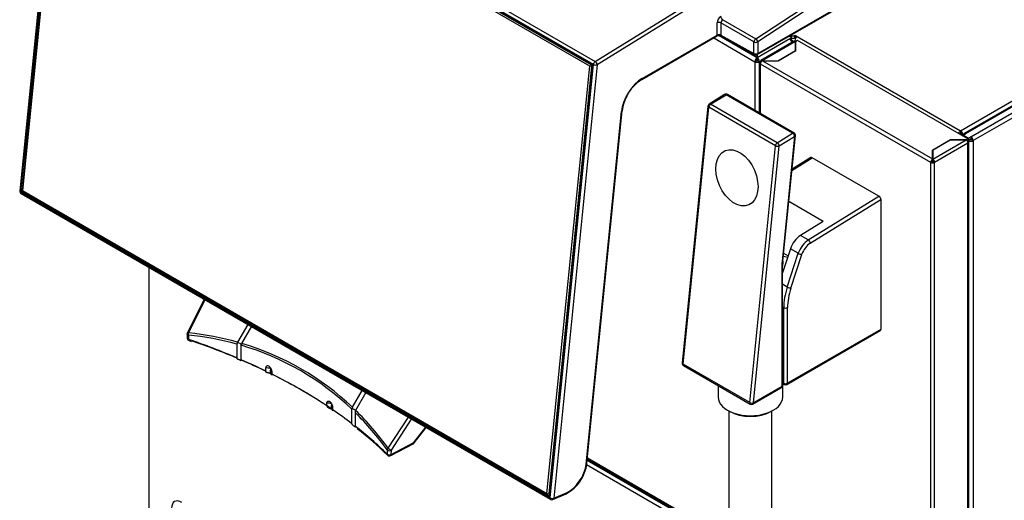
# Model space of a CAD drawing. Header units: millimetres. Extents: x -40 to 419, y 0 to 295.
# Tile 28 of 40: x 319 to 356, y 118 to 136. Entities that reach past the tile are written whole.
import ezdxf

# ---------------------------------------------------------------- set-up
doc = ezdxf.new("R2010")
doc.units = ezdxf.units.MM
doc.layers.add('BW4_CTMPLUS_HEER', color=7, linetype='Continuous')
doc.layers.add('Standard', color=7, linetype='Continuous')

# ---------------------------------------------------------------- blocks, each defined once
blk = doc.blocks.new('SE2')
at = {"layer": 'BW4_CTMPLUS_HEER', "color": 7, "linetype": 'Continuous'}
for p, q in [((346.411, 135.342), (376.382, 155.066)), ((376.457, 154.948), (346.485, 135.223)), ((346.464, 134.75), (376.528, 152.107)), ((346.485, 134.796), (376.543, 152.15)), ((354.015, 131.929), (386.683, 150.79)), ((386.939, 150.751), (354.15, 131.821)), ((386.993, 150.746), (354.204, 131.816)), ((354.396, 131.705), (387.454, 150.79)), ((387.546, 150.647), (354.481, 131.558)), ((320.697, 145.775), (319.086, 129.691)), ((320.726, 145.735), (319.115, 129.651)), ((319.132, 129.709), (320.729, 145.652)), ((320.771, 145.649), (319.174, 129.706)), ((319.184, 129.739), (320.773, 145.6)), ((320.773, 145.564), (319.184, 129.703)), ((340.384, 134.386), (320.726, 145.735)), ((340.247, 134.321), (320.773, 145.564)), ((320.777, 145.679), (340.329, 134.391)), ((320.794, 145.846), (340.452, 134.496)), ((320.806, 145.649), (340.337, 134.373)), ((320.812, 145.623), (340.286, 134.379)), ((340.452, 134.496), (346.192, 138.048)), ((346.214, 137.894), (340.525, 134.375)), ((345.185, 136.048), (346.411, 135.342)), ((344.979, 135.478), (344.979, 135.928)), ((345.119, 135.928), (345.119, 135.478)), ((346.345, 135.222), (345.119, 135.928)), ((342.176, 133.825), (344.958, 135.432)), ((342.197, 133.871), (344.979, 135.478)), ((344.853, 135.371), (346.379, 134.49)), ((346.458, 134.637), (345.047, 135.452)), ((345.119, 135.478), (346.345, 134.795)), ((345.14, 135.432), (346.366, 134.749)), ((347.675, 135.334), (346.468, 134.637)), ((347.659, 135.44), (347.723, 135.403)), ((347.675, 135.334), (347.723, 135.362)), ((347.721, 135.461), (347.708, 135.468)), ((347.721, 135.461), (347.721, 135.403)), ((347.723, 135.362), (347.723, 135.289)), ((347.737, 135.3), (347.737, 135.382)), ((347.737, 135.298), (347.758, 135.286)), ((347.863, 135.461), (347.88, 135.471)), ((347.863, 135.379), (347.863, 135.461)), ((347.88, 135.389), (347.863, 135.379)), ((347.909, 135.25), (347.863, 135.277)), ((347.863, 135.277), (347.863, 135.25)), ((347.88, 135.471), (347.951, 135.43)), ((347.88, 135.471), (347.88, 135.389)), ((347.898, 135.379), (347.88, 135.389)), ((347.962, 135.281), (347.898, 135.244)), ((347.951, 135.43), (354.015, 131.929)), ((354.29, 131.627), (347.962, 135.281)), ((346.345, 134.795), (346.345, 135.222)), ((346.485, 135.223), (346.485, 134.796)), ((347.841, 135.245), (346.604, 134.531)), ((347.891, 135.24), (346.654, 134.526)), ((347.233, 134.526), (347.891, 134.905)), ((347.238, 134.52), (347.898, 134.901)), ((347.793, 135.217), (347.793, 135.238)), ((347.891, 134.905), (347.891, 135.24)), ((347.891, 134.905), (347.891, 134.897)), ((347.898, 134.901), (347.898, 135.244)), ((346.379, 134.49), (346.45, 134.531)), ((346.458, 134.637), (346.458, 134.746)), ((346.458, 134.631), (346.458, 134.637)), ((346.458, 134.548), (346.458, 134.631)), ((346.468, 134.752), (346.468, 134.637)), ((346.468, 134.631), (346.468, 134.637)), ((346.468, 134.631), (346.468, 134.548)), ((346.475, 134.531), (346.546, 134.49)), ((346.654, 134.526), (347.233, 134.526)), ((346.654, 134.526), (346.654, 134.52)), ((347.233, 134.526), (347.233, 134.52)), ((338.658, 118.46), (340.247, 134.321)), ((340.317, 134.316), (338.728, 118.455)), ((340.357, 134.327), (338.759, 118.379)), ((340.366, 134.315), (338.769, 118.372)), ((338.773, 118.302), (340.384, 134.386)), ((340.525, 134.375), (338.914, 118.291)), ((340.284, 134.34), (340.247, 134.321)), ((340.286, 134.379), (340.284, 134.34)), ((340.284, 134.34), (340.317, 134.316)), ((340.286, 134.379), (340.308, 134.389)), ((340.357, 134.333), (340.317, 134.316)), ((346.379, 134.49), (346.379, 132.681)), ((346.546, 134.49), (346.589, 134.514)), ((346.546, 132.584), (346.546, 134.49)), ((346.554, 134.444), (346.554, 132.58)), ((346.604, 134.473), (346.583, 134.485)), ((352.912, 130.749), (346.583, 134.403)), ((346.583, 132.563), (346.583, 134.403)), ((346.664, 134.52), (347.238, 134.52)), ((346.664, 134.52), (352.972, 130.878)), ((345.257, 133.268), (344.684, 132.914)), ((344.734, 132.91), (345.307, 133.263)), ((347.781, 131.834), (345.307, 133.263)), ((347.834, 131.841), (345.359, 133.27)), ((344.637, 132.839), (343.682, 123.304)), ((343.711, 123.263), (344.666, 132.799)), ((347.141, 131.37), (344.666, 132.799)), ((347.209, 131.481), (344.734, 132.91)), ((340.114, 119.555), (341.425, 132.637)), ((340.143, 119.585), (341.453, 132.668)), ((347.209, 131.481), (347.781, 131.834)), ((347.282, 131.36), (347.855, 131.713)), ((347.855, 131.713), (347.389, 127.07)), ((347.418, 127.101), (347.883, 131.744)), ((353.979, 131.807), (353.997, 131.817)), ((353.997, 131.817), (354.085, 131.766)), ((354.015, 131.929), (354.015, 131.848)), ((354.032, 131.817), (354.032, 131.796)), ((354.085, 131.766), (354.068, 131.756)), ((354.085, 131.745), (354.085, 131.766)), ((354.13, 131.792), (354.103, 131.776)), ((354.103, 131.776), (354.103, 131.741)), ((354.121, 131.758), (354.128, 131.754)), ((354.128, 131.762), (354.213, 131.811)), ((354.128, 131.772), (354.128, 131.77)), ((354.135, 131.766), (354.128, 131.77)), ((354.128, 131.762), (354.312, 131.656)), ((354.128, 131.721), (354.128, 131.762)), ((354.213, 131.811), (354.204, 131.816)), ((354.227, 131.59), (354.29, 131.627)), ((354.29, 131.627), (354.29, 131.562)), ((354.396, 131.705), (354.312, 131.656)), ((354.312, 131.656), (354.312, 131.574)), ((354.312, 131.574), (354.396, 131.623)), ((354.312, 131.572), (354.382, 131.613)), ((354.382, 131.598), (354.312, 131.558)), ((354.382, 131.613), (354.381, 131.614)), ((354.382, 131.598), (354.382, 131.613)), ((354.396, 131.705), (354.396, 131.623)), ((354.481, 131.558), (354.411, 131.598)), ((346.186, 121.834), (347.141, 131.37)), ((346.327, 121.824), (347.282, 131.36)), ((352.972, 131.209), (353.633, 131.59)), ((352.982, 130.872), (354.22, 131.586)), ((353.64, 131.586), (352.982, 131.207)), ((354.29, 131.464), (353.053, 130.749)), ((353.633, 131.59), (354.227, 131.59)), ((353.633, 131.582), (353.633, 131.59)), ((354.22, 131.586), (353.64, 131.586)), ((354.227, 131.582), (354.227, 131.59)), ((354.262, 131.545), (354.29, 131.562)), ((354.276, 131.554), (354.29, 131.545)), ((354.312, 131.574), (354.29, 131.586)), ((354.29, 131.585), (354.312, 131.572)), ((354.29, 100.192), (354.29, 131.464)), ((354.312, 131.572), (354.312, 131.558)), ((354.312, 131.527), (354.312, 131.558)), ((354.32, 100.233), (354.32, 131.505)), ((354.481, 131.558), (354.481, 96.971)), ((347.754, 130.456), (348.51, 130.923)), ((348.459, 130.927), (347.758, 130.494)), ((350.985, 129.494), (348.51, 130.923)), ((352.972, 130.878), (352.972, 131.209)), ((352.972, 131.144), (352.982, 131.149)), ((352.972, 130.878), (352.972, 130.865)), ((352.982, 131.207), (352.982, 130.872)), ((352.982, 130.872), (352.982, 130.806)), ((352.968, 130.782), (352.912, 130.749)), ((352.912, 99.477), (352.912, 130.749)), ((352.972, 130.796), (352.972, 130.865)), ((352.996, 130.782), (353.053, 130.749)), ((353.053, 99.477), (353.053, 130.749)), ((319.115, 129.651), (338.773, 118.302)), ((319.135, 129.595), (338.793, 118.246)), ((338.721, 118.345), (319.169, 129.633)), ((319.174, 129.706), (319.182, 129.71)), ((319.182, 129.699), (319.184, 129.739)), ((319.182, 129.699), (319.184, 129.703)), ((319.215, 129.675), (319.182, 129.699)), ((319.184, 129.703), (338.658, 118.46)), ((319.213, 129.677), (319.193, 129.668)), ((319.193, 129.668), (338.744, 118.38)), ((338.689, 118.432), (319.215, 129.675)), ((348.361, 127.873), (350.985, 129.494)), ((348.911, 128.56), (347.638, 129.295)), ((348.434, 127.752), (351.055, 129.371)), ((351.055, 129.371), (351.055, 124.554)), ((348.911, 128.56), (348.071, 128.041)), ((348.361, 127.873), (348.071, 128.041)), ((347.701, 127.545), (347.408, 126.648)), ((347.597, 127.227), (347.435, 127.264)), ((347.447, 127.385), (347.617, 127.287)), ((347.582, 126.126), (347.991, 127.377)), ((347.991, 127.377), (347.701, 127.545)), ((347.716, 126.088), (348.126, 127.339)), ((323.885, 126.853), (323.885, 116.208)), ((347.378, 126.855), (347.378, 122.431)), ((347.408, 122.472), (347.408, 126.895)), ((347.582, 126.126), (347.408, 126.227)), ((325.939, 125.666), (325.31, 124.439)), ((325.349, 124.423), (325.976, 125.645)), ((347.449, 125.36), (347.408, 125.384)), ((347.449, 122.554), (347.449, 125.36)), ((347.591, 122.554), (347.591, 125.36)), ((327.554, 124.734), (327.174, 124.077)), ((327.333, 124.032), (327.692, 124.654)), ((325.299, 124.393), (325.307, 124.226)), ((325.349, 124.344), (325.356, 124.181)), ((347.57, 122.508), (351.035, 124.508)), ((351.055, 124.554), (347.591, 122.554)), ((325.375, 124.136), (325.452, 124.109)), ((327.148, 124.007), (327.148, 123.495)), ((327.166, 124.057), (327.174, 124.077)), ((327.306, 123.982), (327.305, 123.962)), ((327.305, 123.427), (327.305, 123.962)), ((346.186, 121.834), (343.711, 123.263)), ((343.731, 123.207), (346.206, 121.778)), ((328.209, 123.114), (328.209, 123.01)), ((328.381, 122.912), (328.404, 123.09)), ((328.414, 122.894), (328.381, 122.912)), ((328.424, 123.076), (328.414, 122.894)), ((328.453, 122.889), (328.453, 122.991)), ((345.012, 122.468), (345.012, 122.043)), ((347.449, 122.554), (347.408, 122.578)), ((347.408, 122.544), (347.47, 122.508)), ((347.412, 122.043), (347.412, 122.542)), ((331.437, 121.662), (331.796, 122.285)), ((331.935, 122.205), (331.556, 121.548)), ((346.306, 121.778), (347.358, 122.385)), ((347.378, 122.431), (346.327, 121.824)), ((330.489, 121.714), (330.489, 121.815)), ((330.662, 121.783), (330.637, 121.61)), ((330.669, 121.591), (330.683, 121.774)), ((330.637, 121.61), (330.669, 121.591)), ((330.698, 121.677), (330.698, 121.573)), ((331.423, 121.605), (331.42, 121.586)), ((331.42, 121.051), (331.42, 121.586)), ((331.538, 121.472), (331.538, 120.96)), ((331.545, 121.529), (331.556, 121.548)), ((345.363, 121.554), (345.434, 121.513)), ((345.412, 121.526), (345.412, 99.916)), ((346.989, 121.513), (347.06, 121.554)), ((347.012, 99.916), (347.012, 121.526)), ((332.767, 120.14), (333.513, 121.294)), ((332.885, 120.065), (333.633, 121.224)), ((333.718, 120.353), (334.162, 120.919)), ((333.729, 120.337), (334.178, 120.91)), ((332.86, 119.867), (333.697, 120.31)), ((332.88, 119.909), (333.718, 120.353)), ((332.731, 120.082), (332.727, 119.926)), ((332.88, 119.909), (332.885, 120.065)), ((340.155, 119.703), (345.412, 116.667)), ((340.158, 119.74), (345.412, 116.707)), ((345.412, 116.747), (340.162, 119.778)), ((345.412, 116.471), (340.132, 119.52)), ((338.691, 118.436), (338.658, 118.46)), ((338.768, 118.467), (338.689, 118.432)), ((338.728, 118.455), (338.691, 118.436)), ((338.728, 118.455), (338.769, 118.472)), ((338.883, 118.24), (339.374, 118.454)), ((338.914, 118.291), (339.405, 118.505)), ((338.691, 118.436), (338.689, 118.432)), ((338.744, 118.38), (338.76, 118.387))]:
    blk.add_line(p, q, dxfattribs=at)
for centre, radius, start, end in [((345.291, 135.912), 0.312, 125.2396, 177.0704), ((345.276, 136.188), 0.167, 187.3194, 236.8432), ((345.273, 135.922), 0.154, 124.8362, 177.4738), ((345.05, 135.788), 0.157, 63.7059, 116.8715), ((345.05, 135.239), 0.214, 65.0658, 115.3588), ((346.414, 134.836), 0.1, 240.8586, 300), ((340.282, 134.321), 0.0841, 355.8562, 56.3106), ((342.991, 132.539), 1.523, 122.3689, 153.7517), ((342.973, 132.488), 1.531, 151.7346, 173.2524), ((345.309, 133.183), 0.1, 60, 121.7025), ((344.737, 132.829), 0.1, 121.7025, 174.279), ((347.784, 131.754), 0.1, 354.279, 60), ((319.185, 129.681), 0.1, 174.279, 240), ((319.157, 129.756), 0.0532, 242.3121, 288.8585), ((319.216, 129.703), 0.0841, 175.8562, 236.3106), ((319.215, 129.627), 0.0464, 119.4128, 173.0601), ((319.215, 129.703), 0.0414, 175.3502, 236.8166), ((349.716, 126.88), 2.308, 174.5003, 179.6073), ((325.399, 124.394), 0.1, 152.8589, 182.6402), ((324.214, 113.33), 11.072, 74.6371, 84.1203), ((325.407, 124.231), 0.1, 182.6395, 251.127), ((327.232, 124.005), 0.0843, 141.9641, 179.0414), ((324.505, 114.361), 10.001, 46.2574, 73.7426), ((343.781, 123.294), 0.1, 174.279, 240), ((328.276, 122.856), 0.266, 61.4367, 104.6434), ((347.308, 122.472), 0.1, 300, 0), ((347.52, 122.595), 0.1, 240, 300), ((330.531, 121.555), 0.264, 60.2195, 99.1364), ((346.256, 121.865), 0.1, 240, 300), ((331.522, 121.612), 0.0993, 149.3464, 183.6081), ((331.845, 121.462), 0.308, 167.5476, 178.2184), ((323.738, 113.57), 11.103, 35.9064, 45.3707), ((323.676, 110.608), 12.971, 45.6494, 52.268), ((333.651, 120.399), 0.1, 297.9004, 300), ((333.651, 120.399), 0.1, 300, 321.9527), ((332.813, 119.955), 0.1, 225.7227, 297.9004), ((338.672, 119.758), 1.481, 298.2917, 353.2973), ((338.767, 118.339), 0.0464, 119.4128, 173.0601), ((338.843, 118.332), 0.1, 240, 293.5365)]:
    blk.add_arc(centre, radius, start, end, dxfattribs=at)
for centre, major_axis, ratio, start_param, end_param in [((344.908, 135.518), (-0.05, 0.0866), 0.57735, 3.141593, 3.926991), ((345.05, 135.437), (-0.1, 0), 0.57735, 3.944444, 5.497787), ((345.189, 135.52), (0.0487, 0.0873), 0.567186, 2.347619, 3.141593), ((346.414, 135.264), (-0.0499, -0.0867), 0.557716, 3.996377, 5.497076), ((346.414, 135.264), (-0.055, 0.0835), 0.53567, 3.894438, 5.447781), ((347.675, 135.238), (0.059, -0.102), 0.57735, 0.862356, 2.356194), ((347.792, 135.501), (0.1, 0), 0.57735, 3.926991, 5.497787), ((347.687, 135.382), (-0.05, 0), 0.57735, 2.356194, 3.926991), ((347.687, 135.3), (-0.05, 0), 0.57735, 2.478884, 3.141593), ((347.792, 135.42), (-0.1, 0), 0.57735, 0.992596, 2.356194), ((347.675, 135.238), (-0.118, 0), 0.57735, 2.758507, 3.926991), ((347.891, 135.158), (0.05, -0.0866), 0.57735, 2.356194, 3.141593), ((347.951, 135.328), (0.062, 0.108), 0.57735, 0.785398, 2.356194), ((346.414, 135.264), (-0.1, 0), 0.57735, 0.802851, 2.356194), ((347.891, 135.158), (0.1, 0), 0.57735, 1.500027, 1.570796), ((347.891, 135.158), (0.02, 0), 0.57735, 1.209429, 1.570796), ((346.414, 134.836), (-0.1, 0), 0.57735, 0.802851, 2.356194), ((346.414, 134.836), (0.0487, 0.0873), 0.567186, 2.347619, 3.141593), ((346.463, 134.538), (-0.059, -0.102), 0.57735, 3.986951, 5.497787), ((346.463, 134.538), (-0.009, -0.0156), 0.57735, 4.330706, 5.497787), ((346.463, 134.538), (-0.018, 0), 0.57735, 0.785398, 2.356194), ((346.414, 134.836), (-0.05, 0.0866), 0.57735, 3.141593, 3.926991), ((346.463, 134.538), (-0.059, 0.102), 0.57735, 3.926991, 5.437827), ((346.463, 134.538), (0.009, -0.0156), 0.57735, 0.785398, 1.95248), ((346.654, 134.444), (0.05, -0.0866), 0.57735, 2.356194, 3.926991), ((340.454, 134.416), (0.05, 0.0866), 0.57735, 0.821134, 2.234021), ((340.454, 134.416), (-0.0995, 0.01), 0.502685, 0.839458, 2.410254), ((340.454, 134.416), (-0.0526, 0.085), 0.556354, 3.909751, 5.480547), ((346.463, 134.538), (0.118, 0), 0.57735, 3.926991, 5.497787), ((346.654, 134.444), (0.1, 0), 0.57735, 2.356194, 3.926991), ((346.654, 134.444), (-0.05, -0.0866), 0.57735, 4.068888, 5.497787), ((346.664, 134.438), (0.141, 0), 0.57735, 1.570796, 1.712693), ((342.197, 132.973), (-0.55, -0.953), 0.57735, 3.926991, 5.375614), ((342.126, 133.912), (-0.05, 0.0866), 0.57735, 3.13607, 3.926991), ((345.309, 133.183), (0.0526, -0.0851), 0.556849, 2.33934, 3.141593), ((345.309, 133.183), (-0.05, -0.0866), 0.57735, 3.141593, 3.961897), ((344.737, 132.829), (0.0995, -0.01), 0.502685, 3.141593, 3.98105), ((344.737, 132.829), (-0.05, -0.0866), 0.57735, 3.961897, 5.375614), ((344.737, 132.829), (0.0526, -0.0851), 0.556849, 2.33934, 3.141593), ((341.354, 132.678), (-0.0995, 0.01), 0.502685, 2.410254, 3.141593), ((347.784, 131.754), (-0.05, -0.0866), 0.57735, 3.141593, 3.961897), ((347.784, 131.754), (-0.0526, 0.0851), 0.556849, 3.910136, 5.480933), ((347.784, 131.754), (-0.0995, 0.01), 0.502685, 2.410254, 3.141593), ((354.015, 131.827), (-0.062, -0.108), 0.57735, 3.926991, 4.999146), ((354.015, 131.827), (0.0125, 0.0217), 0.57735, 0.785398, 2.356194), ((354.015, 131.827), (-0.062, 0.108), 0.57735, 3.926991, 5.497787), ((354.015, 131.827), (-0.0125, 0.0217), 0.57735, 3.926991, 5.497787), ((354.213, 131.713), (0.12, 0), 0.57735, 2.439625, 2.78597), ((354.213, 131.706), (-0.12, 0.061), 0.059005, -0.755578, -0.672147), ((354.204, 131.727), (0.054, -0.0935), 0.57735, 2.356194, 3.926991), ((354.396, 131.607), (0.02, 0), 0.57735, 3.926991, 5.497787), ((354.396, 131.607), (0.06, -0.104), 0.57735, 0.785398, 2.356194), ((354.396, 131.607), (-0.01, 0.0173), 0.57735, 3.926991, 5.497787), ((347.212, 131.401), (0.05, 0.0866), 0.57735, 0.820305, 2.234021), ((347.212, 131.401), (-0.0995, 0.01), 0.502685, 0.839458, 2.410254), ((347.212, 131.401), (0.0526, -0.0851), 0.556849, 0.768544, 2.33934), ((354.22, 131.505), (-0.05, 0.0866), 0.57735, 3.926991, 5.497787), ((354.22, 131.505), (-0.1, 0), 0.57735, 2.356194, 3.926991), ((354.396, 131.607), (-0.12, 0), 0.57735, 0.785398, 2.356194), ((348.51, 130.841), (0.05, -0.0867), 0.57735, 2.356804, 3.159057), ((352.982, 130.79), (0.05, -0.0866), 0.57735, 0.785398, 2.356194), ((352.982, 130.79), (0.05, 0.0866), 0.57735, 0.927295, 2.356194), ((352.982, 130.79), (-0.1, 0), 0.57735, 0.785398, 2.356194), ((352.982, 130.79), (-0.01, -0.0173), 0.57735, 4.712389, 5.497787), ((352.982, 130.79), (-0.02, 0), 0.57735, 0.785398, 2.356194), ((352.982, 130.79), (-0.01, 0.0173), 0.57735, 3.926991, 5.497787), ((319.185, 129.681), (0.0995, -0.01), 0.502685, 3.141593, 3.98105), ((319.185, 129.681), (0.05, 0.0866), 0.57735, 2.234021, 3.141593), ((350.985, 129.412), (-0.05, 0.0867), 0.57735, 3.9276, 5.498397), ((348.086, 127.56), (-0.3, -0.52), 0.57735, 3.961897, 5.061455), ((348.376, 127.392), (-0.3, -0.52), 0.57735, 3.961897, 5.061455), ((348.447, 127.352), (-0.25, -0.433), 0.57735, 3.961897, 5.061455), ((348.363, 127.793), (0.0526, -0.0851), 0.556849, 0.768544, 2.33934), ((348.055, 127.38), (0.095, -0.0311), 0.279258, 4.067298, 5.638094), ((348.863, 127.712), (-1.05, -1.819), 0.57735, -0.907571, -0.785398), ((347.308, 126.895), (-0.1, 0), 0.57735, 2.356194, 3.142456), ((347.319, 127.111), (-0.0995, 0.01), 0.502685, 2.410254, 3.141593), ((348.863, 126.176), (-1, -1.732), 0.57735, 5.061455, 5.497787), ((347.646, 126.129), (0.095, -0.0311), 0.279258, 4.067298, 5.638094), ((348.934, 126.135), (-0.95, -1.645), 0.57735, 5.061455, 5.497787), ((347.52, 125.401), (0.1, 0), 0.57735, 3.926991, 5.497787), ((325.399, 124.394), (0.089, -0.0456), 0.035246, 2.185396, 3.141593), ((325.399, 124.394), (0.0105, 0.0994), 0.542711, 1.334078, 2.150393), ((314.607, 97.25), (14.92, 25.842), 0.57735, 0.147356, 0.251217), ((350.985, 124.595), (-0.05, 0.0866), 0.57735, 3.141593, 3.926991), ((314.657, 113.749), (21, 0), 0.57735, 0.93377, 1.036205), ((325.407, 124.231), (0.0323, 0.0946), 0.415997, 2.258666, 3.138853), ((314.657, 113.667), (21.1, 0), 0.57735, 0.936661, 1.031738), ((327.197, 124.014), (-0.11, 0.029), 0.317837, 3.077078, 5.08694), ((314.607, 97.25), (-14.92, -25.842), 0.57735, 3.003619, 3.279567), ((314.657, 113.749), (21, 0), 0.57735, 0.869306, 0.924403), ((314.657, 113.667), (21.1, 0), 0.57735, 0.871131, 0.927881), ((343.781, 123.294), (0.0995, -0.01), 0.502685, 3.141593, 3.98105), ((343.781, 123.294), (0.05, 0.0866), 0.57735, 2.234021, 3.141593), ((314.657, 113.667), (21.1, 0), 0.57735, 0.760633, 0.867577), ((314.657, 113.749), (21, 0), 0.57735, 0.716773, 0.854023), ((347.308, 122.472), (-0.1, 0), 0.57735, 2.356194, 3.141593), ((347.52, 122.595), (0.05, 0.0866), 0.57735, 2.356194, 3.141593), ((347.52, 122.595), (0.1, 0), 0.57735, 3.926991, 5.497787), ((347.52, 122.595), (-0.05, 0.0866), 0.57735, 3.141593, 3.926991), ((347.308, 122.472), (-0.05, 0.0866), 0.57735, 3.141593, 3.926991), ((346.212, 122.043), (-1.2, 0), 0.57735, 0, 3.141593), ((346.256, 121.865), (0.05, 0.0866), 0.57735, 2.234021, 3.141593), ((346.256, 121.865), (0.0995, -0.01), 0.502685, 3.98105, 5.551847), ((346.256, 121.865), (-0.05, 0.0866), 0.57735, 3.141593, 3.926991), ((314.657, 113.667), (21.1, 0), 0.57735, 0.707081, 0.721261), ((314.657, 113.749), (21, 0), 0.57735, 0.646393, 0.70149), ((331.44, 121.565), (-0.11, 0.029), 0.317837, 2.93696, 4.946822), ((314.607, 97.25), (14.92, 25.842), 0.57735, -0.251217, -0.147356), ((346.212, 121.962), (-1.1, 0), 0.57735, 0.785398, 2.356194), ((314.657, 113.749), (21, 0), 0.57735, 0.534592, 0.637026), ((333.651, 120.399), (-0.0468, 0.0884), 0.551865, 3.141593, 3.904506), ((333.651, 120.399), (-0.0788, 0.0616), 0.092682, 3.141593, 3.758806), ((332.813, 119.955), (0.0698, 0.0716), 0.702576, 2.517222, 3.141593), ((332.813, 119.955), (0.1, -0.0028), 0.607781, 3.692964, 5.471149), ((332.817, 120.111), (-0.0809, -0.0588), 0.542711, 4.949107, 5.765422), ((332.817, 120.111), (-0.1, 0.0028), 0.607791, 0.550951, 2.329546), ((332.817, 120.111), (0.084, -0.0543), 0.035246, 4.097789, 5.668585), ((332.813, 119.955), (-0.0468, 0.0884), 0.551865, 3.141593, 3.904506), ((339.482, 119.279), (-0.45, -0.779), 0.57735, 0.663225, 2.234021), ((340.043, 119.595), (-0.0995, 0.01), 0.502685, 2.410254, 3.141593), ((339.334, 118.546), (-0.0399, 0.0917), 0.643408, 3.142104, 3.996013), ((325.109, 117.685), (0.275, -0.476), 0.57735, 2.356194, 3.919322), ((338.843, 118.332), (0.05, 0.0866), 0.57735, 2.234021, 3.141593), ((338.843, 118.332), (-0.0995, 0.01), 0.502685, 0.839458, 2.410254), ((338.843, 118.332), (-0.0399, 0.0917), 0.643408, 3.141593, 3.996013)]:
    blk.add_ellipse(centre, major_axis=major_axis, ratio=ratio, start_param=start_param, end_param=end_param, dxfattribs=at)
blk.add_ellipse((345.713, 130.179), major_axis=(0.439, -1.008), ratio=0.643408, dxfattribs=at)
for points, degree, knots in [([(340.329, 134.391), (340.328, 134.385), (340.329, 134.379), (340.336, 134.372), (340.342, 134.372), (340.347, 134.374)], 3, [0, 0, 0, 0, 0.494081, 0.494081, 1, 1, 1, 1]), ([(340.366, 134.315), (340.36, 134.318), (340.357, 134.322), (340.357, 134.33), (340.36, 134.334), (340.365, 134.336)], 3, [0, 0, 0, 0, 0.5, 0.5, 1, 1, 1, 1]), ([(325.349, 124.344), (325.336, 124.348), (325.325, 124.353), (325.308, 124.367), (325.303, 124.374), (325.3, 124.385), (325.3, 124.387), (325.3, 124.389)], 3, [0, 0, 0, 0, 0.25, 0.25, 0.5, 0.5, 0.5679243, 0.5679243, 0.5679243, 0.5679243]), ([(325.307, 124.226), (325.307, 124.224), (325.307, 124.222), (325.31, 124.212), (325.316, 124.204), (325.332, 124.191), (325.343, 124.185), (325.356, 124.181)], 3, [0.431857, 0.431857, 0.431857, 0.431857, 0.5, 0.5, 0.75, 0.75, 1, 1, 1, 1]), ([(327.333, 124.032), (327.331, 124.029), (327.328, 124.024), (327.324, 124.016), (327.32, 124.009), (327.316, 124.002), (327.313, 123.995), (327.309, 123.988), (327.307, 123.984), (327.306, 123.982)], 3, [0, 0, 0, 0, 0.146995, 0.293035, 0.437771, 0.580945, 0.722394, 0.862063, 1, 1, 1, 1]), ([(327.305, 123.427), (327.305, 123.419), (327.306, 123.412), (327.306, 123.406), (327.306, 123.401), (327.307, 123.396), (327.307, 123.393), (327.307, 123.391), (327.307, 123.39), (327.305, 123.39), (327.304, 123.391), (327.301, 123.392), (327.298, 123.394), (327.295, 123.397), (327.29, 123.4), (327.285, 123.403), (327.278, 123.407), (327.271, 123.411), (327.263, 123.414), (327.254, 123.418), (327.243, 123.422), (327.233, 123.425), (327.223, 123.429), (327.212, 123.432), (327.201, 123.436), (327.192, 123.439), (327.183, 123.443), (327.175, 123.447), (327.169, 123.451), (327.163, 123.456), (327.159, 123.461), (327.154, 123.467), (327.151, 123.473), (327.15, 123.48), (327.148, 123.484), (327.148, 123.49), (327.148, 123.495)], 3, [0, 0, 0, 0, 0.084953, 0.084953, 0.084953, 0.170139, 0.170139, 0.170139, 0.252128, 0.252128, 0.252128, 0.329387, 0.329387, 0.329387, 0.410145, 0.410145, 0.410145, 0.500686, 0.500686, 0.500686, 0.598786, 0.598786, 0.598786, 0.697097, 0.697097, 0.697097, 0.78648, 0.78648, 0.78648, 0.865217, 0.865217, 0.865217, 0.943436, 0.943436, 0.943436, 1, 1, 1, 1]), ([(328.453, 122.991), (328.453, 123.021), (328.443, 123.054), (328.41, 123.117), (328.385, 123.148), (328.337, 123.182), (328.319, 123.191), (328.283, 123.199), (328.264, 123.198), (328.221, 123.178), (328.209, 123.146), (328.209, 123.114)], 3, [0, 0, 0, 0, 0.25, 0.25, 0.5, 0.5, 0.625, 0.625, 0.75, 0.75, 1, 1, 1, 1]), ([(328.381, 122.912), (328.379, 122.913), (328.374, 122.916), (328.367, 122.92), (328.357, 122.924), (328.346, 122.928), (328.327, 122.933), (328.303, 122.939), (328.274, 122.946), (328.247, 122.955), (328.228, 122.966), (328.217, 122.979), (328.21, 122.993), (328.21, 123.004), (328.209, 123.01)], 3, [0, 0, 0, 0, 0.040457, 0.081281, 0.122634, 0.186415, 0.249898, 0.377274, 0.499301, 0.623916, 0.748812, 0.824909, 0.908325, 1, 1, 1, 1]), ([(328.404, 123.09), (328.404, 123.093), (328.405, 123.096), (328.409, 123.098), (328.41, 123.098), (328.413, 123.097), (328.414, 123.096), (328.418, 123.093), (328.421, 123.09), (328.424, 123.083), (328.424, 123.079), (328.424, 123.076)], 3, [0, 0, 0, 0, 0.25, 0.25, 0.375, 0.375, 0.5, 0.5, 0.75, 0.75, 1, 1, 1, 1]), ([(328.453, 122.889), (328.453, 122.887), (328.453, 122.882), (328.453, 122.875), (328.454, 122.869), (328.455, 122.865), (328.455, 122.86), (328.456, 122.857), (328.457, 122.854), (328.458, 122.853), (328.458, 122.851), (328.459, 122.851), (328.459, 122.851), (328.459, 122.852), (328.458, 122.854), (328.454, 122.86), (328.446, 122.869), (328.436, 122.879), (328.426, 122.886), (328.418, 122.891), (328.414, 122.894)], 3, [0, 0, 0, 0, 0.04466, 0.087918, 0.129855, 0.170559, 0.210126, 0.248662, 0.28628, 0.323105, 0.359266, 0.394902, 0.430159, 0.465185, 0.500135, 0.622268, 0.749749, 0.833146, 0.916191, 1, 1, 1, 1]), ([(330.489, 121.815), (330.489, 121.822), (330.49, 121.837), (330.496, 121.861), (330.511, 121.885), (330.538, 121.898), (330.57, 121.892), (330.598, 121.876), (330.621, 121.857), (330.644, 121.83), (330.67, 121.789), (330.688, 121.744), (330.697, 121.703), (330.698, 121.685), (330.698, 121.677)], 3, [0, 0, 0, 0, 0.054148, 0.107937, 0.213888, 0.324237, 0.444637, 0.511498, 0.582592, 0.657345, 0.733335, 0.874207, 0.939269, 1, 1, 1, 1]), ([(330.489, 121.714), (330.489, 121.711), (330.489, 121.706), (330.491, 121.699), (330.493, 121.693), (330.495, 121.686), (330.499, 121.68), (330.506, 121.671), (330.52, 121.66), (330.543, 121.649), (330.568, 121.639), (330.591, 121.631), (330.615, 121.622), (330.629, 121.615), (330.637, 121.61)], 3, [0, 0, 0, 0, 0.04348, 0.085683, 0.127034, 0.167981, 0.208983, 0.250506, 0.371518, 0.500164, 0.61299, 0.749885, 0.851183, 1, 1, 1, 1]), ([(330.669, 121.591), (330.672, 121.59), (330.677, 121.586), (330.684, 121.581), (330.691, 121.575), (330.697, 121.57), (330.703, 121.562), (330.709, 121.553), (330.713, 121.544), (330.714, 121.536), (330.712, 121.532), (330.706, 121.536), (330.702, 121.545), (330.699, 121.557), (330.698, 121.568), (330.698, 121.573)], 3, [0, 0, 0, 0, 0.048277, 0.097577, 0.147706, 0.198482, 0.249744, 0.343513, 0.426816, 0.499382, 0.630264, 0.7487, 0.832271, 0.914564, 1, 1, 1, 1]), ([(331.42, 121.051), (331.42, 121.043), (331.422, 121.035), (331.425, 121.028), (331.428, 121.021), (331.433, 121.014), (331.439, 121.008), (331.445, 121.002), (331.452, 120.997), (331.46, 120.992), (331.467, 120.987), (331.475, 120.983), (331.483, 120.979), (331.491, 120.974), (331.499, 120.97), (331.506, 120.966), (331.514, 120.961), (331.522, 120.956), (331.528, 120.952), (331.533, 120.947), (331.538, 120.943), (331.541, 120.939)], 3, [0, 0, 0, 0, 0.0849533, 0.0849533, 0.0849533, 0.1701388, 0.1701388, 0.1701388, 0.2521281, 0.2521281, 0.2521281, 0.3293869, 0.3293869, 0.3293869, 0.4101448, 0.4101448, 0.4101448, 0.5006864, 0.5006864, 0.5006864, 0.5794467, 0.5794467, 0.5794467, 0.5794467]), ([(331.55, 120.924), (331.55, 120.923), (331.549, 120.922), (331.547, 120.923), (331.546, 120.924), (331.544, 120.926), (331.543, 120.93), (331.541, 120.934), (331.54, 120.939), (331.539, 120.945), (331.538, 120.95), (331.538, 120.955), (331.538, 120.96)], 3, [0.7115377, 0.7115377, 0.7115377, 0.7115377, 0.7864798, 0.7864798, 0.7864798, 0.8652171, 0.8652171, 0.8652171, 0.9434359, 0.9434359, 0.9434359, 1, 1, 1, 1]), ([(338.769, 118.372), (338.768, 118.362), (338.763, 118.354), (338.759, 118.346), (338.753, 118.343), (338.746, 118.339), (338.738, 118.339), (338.73, 118.34), (338.721, 118.345)], 2, [0, 0, 0, 0.25, 0.25, 0.5, 0.5, 0.75, 0.75, 1, 1, 1]), ([(338.744, 118.38), (338.746, 118.379), (338.748, 118.378), (338.752, 118.377), (338.755, 118.377), (338.759, 118.378), (338.761, 118.379), (338.764, 118.382), (338.766, 118.385), (338.767, 118.389), (338.768, 118.392), (338.768, 118.393)], 3, [0, 0, 0, 0, 0.111142, 0.222261, 0.333363, 0.444456, 0.555544, 0.666637, 0.777739, 0.888858, 1, 1, 1, 1]), ([(338.769, 118.372), (338.764, 118.375), (338.76, 118.379), (338.76, 118.387), (338.763, 118.391), (338.768, 118.393)], 3, [0, 0, 0, 0, 0.494081, 0.494081, 1, 1, 1, 1])]:
    blk.add_open_spline(points, degree=degree, knots=knots, dxfattribs=at)

msp = doc.modelspace()

# ---------------------------------------------------------------- block references
at = {"layer": 'Standard'}
msp.add_blockref('SE2', (0, 0), dxfattribs=at)

doc.saveas('drawing.dxf')
